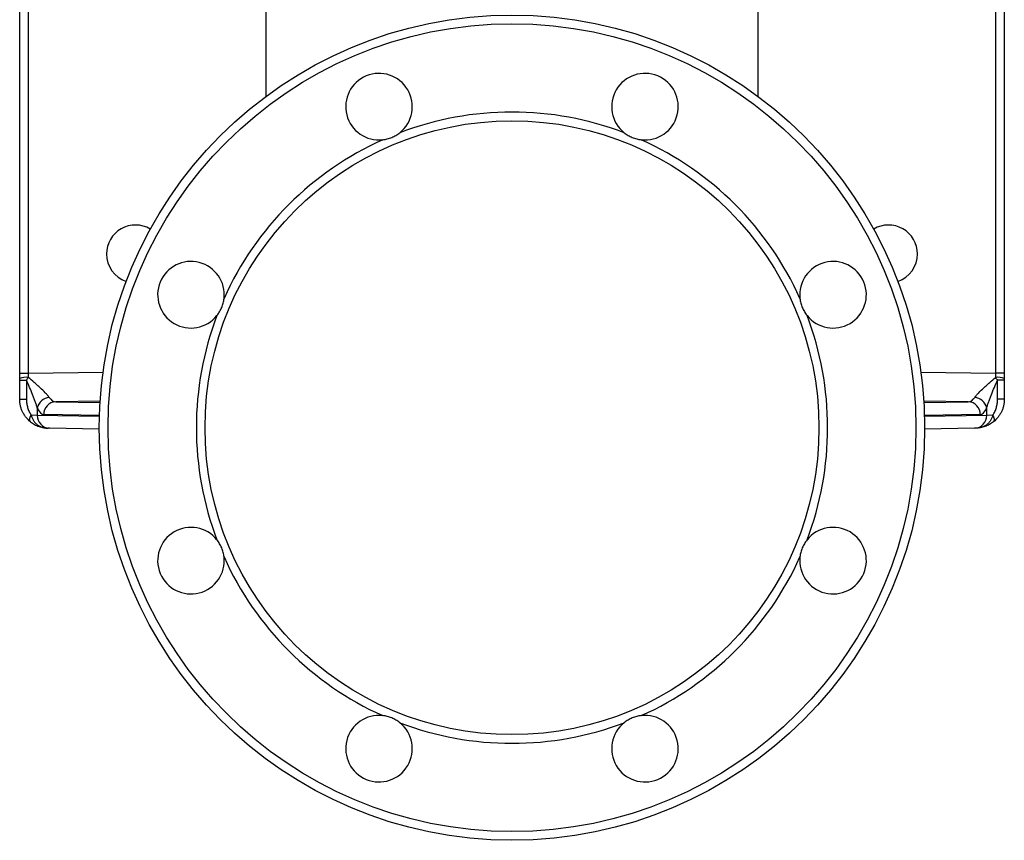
# Model space of a CAD drawing. Header units: millimetres. Extents: x 665 to 1372, y 953 to 2315.
# Tile 1 of 17: x 825 to 1165, y 953 to 1236. Entities that reach past the tile are written whole.
import ezdxf

# ---------------------------------------------------------------- set-up
doc = ezdxf.new("R2010")
doc.units = ezdxf.units.MM

msp = doc.modelspace()

# ---------------------------------------------------------------- linework, layer by layer
at = {"color": 7, "linetype": 'Continuous', "lineweight": 25}
for p, q in [((824.77, 1114.02), (824.77, 1240.24)), ((1164.77, 1240.24), (1164.77, 1114.02)), ((824.77, 1112.22), (824.77, 1114.02)), ((824.77, 1114.02), (827.72, 1114.02)), ((1164.77, 1114.02), (1161.83, 1114.02)), ((1164.77, 1114.02), (1164.77, 1112.22)), ((824.77, 1111.68), (827.12, 1111.68)), ((824.77, 1105.07), (824.77, 1111.68)), ((827.12, 1111.68), (827.12, 1105.07)), ((1162.43, 1105.07), (1162.43, 1111.68)), ((1164.77, 1111.68), (1162.43, 1111.68)), ((1164.77, 1111.68), (1164.77, 1105.07)), ((824.77, 1105.07), (827.12, 1105.07)), ((1164.77, 1105.07), (1162.43, 1105.07)), ((830.83, 1102.03), (830.83, 1099.56)), ((1158.71, 1099.56), (1158.71, 1102.03)), ((828.74, 1099.63), (830.83, 1099.56)), ((1158.71, 1099.56), (1160.81, 1099.63)), ((835.07, 1095.06), (834.6, 1095.07)), ((852.27, 1094.76), (835.07, 1095.06)), ((1154.47, 1095.06), (1137.27, 1094.76)), ((1154.95, 1095.07), (1154.47, 1095.06))]:
    msp.add_line(p, q, dxfattribs=at)
at = {"color": 8, "linetype": 'Continuous', "lineweight": 25}
for p, q in [((827.72, 1240.24), (827.72, 1114.02)), ((1161.83, 1114.02), (1161.83, 1240.24)), ((827.72, 1114.02), (853.57, 1114.46)), ((1135.97, 1114.46), (1161.83, 1114.02)), ((852.57, 1104.45), (837.23, 1104.18)), ((837.23, 1104.18), (852.54, 1103.91)), ((1152.32, 1104.18), (1136.98, 1104.45)), ((1137.01, 1103.91), (1152.32, 1104.18)), ((830.83, 1099.56), (852.33, 1099.19)), ((852.33, 1099.45), (833.08, 1099.78)), ((1156.47, 1099.78), (1137.21, 1099.45)), ((1137.22, 1099.19), (1158.71, 1099.56))]:
    msp.add_line(p, q, dxfattribs=at)
at = {"color": 7, "linetype": 'Continuous', "lineweight": 25, "flags": 128}
for points in [[(828.48, 1097.3), (828.34, 1097.46), (828.25, 1097.66), (828.21, 1097.92), (828.22, 1098.21), (828.28, 1098.53), (828.39, 1098.88), (828.54, 1099.25), (828.74, 1099.63)], [(1161.07, 1097.3), (1161.21, 1097.46), (1161.3, 1097.66), (1161.34, 1097.92), (1161.33, 1098.21), (1161.27, 1098.53), (1161.16, 1098.88), (1161, 1099.25), (1160.81, 1099.63)]]:
    msp.add_lwpolyline(points, dxfattribs=at)
at = {"color": 7, "linetype": 'Continuous', "lineweight": 25}
for radius in [142.5, 139.5, 106]:
    msp.add_circle((994.77, 1095.24), radius, dxfattribs=at)
for centre, radius, start, end in [((948.85, 1206.11), 11.5, 308.6374, 276.3626), ((1040.69, 1206.11), 11.5, 263.6374, 231.3626), ((994.77, 1095.24), 109, 69.1804, 110.8196), ((994.77, 1095.24), 109, 114.1804, 155.8196), ((994.77, 1095.24), 109, 24.1804, 65.8196), ((864.77, 1155.24), 10, 59.337, 180), ((1124.77, 1155.24), 10, 0, 120.663), ((864.77, 1155.24), 10, 180, 251.1127), ((883.91, 1141.16), 11.5, 353.6374, 321.3626), ((1105.64, 1141.16), 11.5, 218.6374, 186.3626), ((1124.77, 1155.24), 10, 288.8873, 0), ((994.77, 1095.24), 109, 159.1804, 200.8196), ((994.77, 1095.24), 109, 339.1804, 20.8196), ((827, 1107.04), 5.64, 82.7606, 113.2915), ((1162.54, 1107.04), 5.64, 66.7085, 97.2394), ((835.56, 1100.92), 4.86, 97.1869, 166.6798), ((1153.99, 1100.92), 4.86, 13.3202, 82.8131), ((837.4, 1099.86), 4.33, 92.364, 181.0258), ((1152.14, 1099.86), 4.33, 358.9742, 87.636), ((835.24, 1099.47), 4.41, 178.7813, 267.8258), ((1154.31, 1099.47), 4.41, 272.1742, 1.2187), ((883.91, 1049.32), 11.5, 38.6374, 6.3626), ((1105.64, 1049.32), 11.5, 173.6374, 141.3626), ((994.77, 1095.24), 109, 204.1804, 245.8196), ((994.77, 1095.24), 109, 294.1804, 335.8196), ((948.85, 984.38), 11.5, 83.6374, 51.3626), ((994.77, 1095.24), 109, 249.1804, 290.8196), ((1040.69, 984.38), 11.5, 128.6374, 96.3626)]:
    msp.add_arc(centre, radius, start, end, dxfattribs=at)
for centre, major_axis, ratio, start_param, end_param in [((827.77, 1114.02), (0.05, 10), 0.005232, 1.571215, 1.70991), ((1161.77, 1114.02), (-0.05, 10), 0.005232, 4.573275, 4.71197), ((837.35, 1114.18), (0.13, 10), 0.430872, 2.583023, 3.144613), ((1152.2, 1114.18), (-0.13, 10), 0.430872, 3.138572, 3.700162), ((833.12, 1114.18), (0.02, 14.4), 0.294017, 2.57538, 3.13697), ((1156.42, 1114.18), (-0.02, 14.4), 0.294017, 3.146215, 3.707805)]:
    msp.add_ellipse(centre, major_axis=major_axis, ratio=ratio, start_param=start_param, end_param=end_param, dxfattribs=at)
for points, knots in [([(909.78, 1290.65), (909.78, 1290.23), (909.78, 1288.13), (909.77, 1284.66), (909.77, 1280.48), (909.77, 1276.85), (909.77, 1273.42), (909.77, 1269.99), (909.77, 1265.05), (909.77, 1258.59), (909.77, 1250.62), (909.77, 1242.59), (909.77, 1234.52), (909.77, 1226.31), (909.77, 1218.16), (909.77, 1212.52), (909.77, 1209.74), (909.77, 1209.55)], [0, 0, 0, 0, 0.01481, 0.07509, 0.12368, 0.164546, 0.205489, 0.246712, 0.288237, 0.383709, 0.480717, 0.579302, 0.679514, 0.781404, 0.889108, 0.992059, 1, 1, 1, 1]), ([(1079.77, 1209.6), (1079.77, 1212.37), (1079.77, 1218.4), (1079.77, 1228.19), (1079.77, 1238.54), (1079.77, 1249.1), (1079.77, 1259.78), (1079.77, 1268.5), (1079.77, 1274.99), (1079.77, 1279.06), (1079.77, 1283.21), (1079.77, 1287.08), (1079.77, 1289.56), (1079.77, 1290.64)], [0, 0, 0, 0, 0.109012, 0.237088, 0.374934, 0.497824, 0.627771, 0.76492, 0.812739, 0.861437, 0.911054, 0.961389, 1, 1, 1, 1]), ([(950.13, 1194.68), (950.66, 1194.74), (951.19, 1194.84), (952.24, 1195.1), (952.76, 1195.28), (953.75, 1195.69), (954.23, 1195.93), (954.93, 1196.34), (955.15, 1196.49), (955.6, 1196.79), (955.82, 1196.96), (956.03, 1197.12)], [0, 0, 0, 0, 0.25, 0.25, 0.5, 0.5, 0.75, 0.75, 0.875, 0.875, 1, 1, 1, 1]), ([(1033.51, 1197.12), (1033.94, 1196.79), (1034.38, 1196.48), (1035.31, 1195.93), (1035.8, 1195.69), (1036.79, 1195.28), (1037.3, 1195.11), (1038.09, 1194.9), (1038.35, 1194.85), (1038.88, 1194.75), (1039.15, 1194.71), (1039.42, 1194.68)], [0, 0, 0, 0, 0.25, 0.25, 0.5, 0.5, 0.75, 0.75, 0.875, 0.875, 1, 1, 1, 1]), ([(892.89, 1133.98), (893.23, 1134.4), (893.53, 1134.85), (894.08, 1135.78), (894.33, 1136.27), (894.74, 1137.26), (894.91, 1137.77), (895.11, 1138.55), (895.17, 1138.82), (895.27, 1139.35), (895.31, 1139.62), (895.34, 1139.89)], [0, 0, 0, 0, 0.25, 0.25, 0.5, 0.5, 0.75, 0.75, 0.875, 0.875, 1, 1, 1, 1]), ([(1094.21, 1139.89), (1094.27, 1139.35), (1094.37, 1138.83), (1094.63, 1137.78), (1094.81, 1137.26), (1095.22, 1136.26), (1095.46, 1135.78), (1095.87, 1135.09), (1096.02, 1134.86), (1096.32, 1134.41), (1096.49, 1134.2), (1096.66, 1133.98)], [0, 0, 0, 0, 0.25, 0.25, 0.5, 0.5, 0.75, 0.75, 0.875, 0.875, 1, 1, 1, 1]), ([(834.95, 1105.73), (834.79, 1105.97), (834.59, 1106.23), (834.14, 1106.75), (833.89, 1107.02), (833.07, 1107.86), (832.46, 1108.44), (831.51, 1109.32), (831.18, 1109.62), (830.5, 1110.22), (830.16, 1110.52), (829.13, 1111.42), (828.42, 1112.03), (827.71, 1112.63)], [0, 0, 0, 0, 0.125, 0.125, 0.25, 0.25, 0.5, 0.5, 0.625, 0.625, 0.75, 0.75, 1, 1, 1, 1]), ([(1154.6, 1105.73), (1154.76, 1105.97), (1154.96, 1106.23), (1155.41, 1106.75), (1155.66, 1107.02), (1156.48, 1107.86), (1157.08, 1108.44), (1158.04, 1109.32), (1158.37, 1109.62), (1159.04, 1110.22), (1159.38, 1110.52), (1160.42, 1111.42), (1161.12, 1112.03), (1161.83, 1112.63)], [0, 0, 0, 0, 0.125, 0.125, 0.25, 0.25, 0.5, 0.5, 0.625, 0.625, 0.75, 0.75, 1, 1, 1, 1]), ([(830.83, 1102.03), (830.75, 1102.39), (830.64, 1102.75), (830.4, 1103.5), (830.27, 1103.88), (829.99, 1104.67), (829.84, 1105.07), (829.54, 1105.88), (829.38, 1106.28), (828.89, 1107.51), (828.55, 1108.33), (827.85, 1110), (827.49, 1110.84), (827.12, 1111.68)], [0, 0, 0, 0, 0.125, 0.125, 0.25, 0.25, 0.375, 0.375, 0.5, 0.5, 0.75, 0.75, 1, 1, 1, 1]), ([(1158.71, 1102.03), (1158.8, 1102.39), (1158.91, 1102.75), (1159.14, 1103.5), (1159.27, 1103.88), (1159.55, 1104.67), (1159.7, 1105.07), (1160.01, 1105.88), (1160.17, 1106.28), (1160.66, 1107.51), (1161, 1108.33), (1161.7, 1110), (1162.06, 1110.84), (1162.43, 1111.68)], [0, 0, 0, 0, 0.125, 0.125, 0.25, 0.25, 0.375, 0.375, 0.5, 0.5, 0.75, 0.75, 1, 1, 1, 1]), ([(828.48, 1097.3), (827.92, 1097.75), (827.41, 1098.26), (826.72, 1099.12), (826.51, 1099.43), (826.11, 1100.06), (825.93, 1100.39), (825.61, 1101.06), (825.46, 1101.4), (825.21, 1102.11), (825.11, 1102.47), (824.86, 1103.57), (824.77, 1104.31), (824.77, 1105.07)], [0, 0, 0, 0, 0.25, 0.25, 0.375, 0.375, 0.5, 0.5, 0.625, 0.625, 0.75, 0.75, 1, 1, 1, 1]), ([(827.12, 1105.07), (827.12, 1104.58), (827.15, 1104.1), (827.28, 1103.14), (827.37, 1102.66), (827.64, 1101.73), (827.8, 1101.27), (828.11, 1100.62), (828.22, 1100.41), (828.47, 1100.01), (828.6, 1099.81), (828.74, 1099.63)], [0, 0, 0, 0, 0.25, 0.25, 0.5, 0.5, 0.75, 0.75, 0.875, 0.875, 1, 1, 1, 1]), ([(1160.81, 1099.63), (1161.09, 1099.99), (1161.33, 1100.4), (1161.63, 1101.05), (1161.73, 1101.27), (1161.9, 1101.73), (1161.97, 1101.96), (1162.17, 1102.65), (1162.26, 1103.13), (1162.39, 1104.09), (1162.43, 1104.58), (1162.43, 1105.07)], [0, 0, 0, 0, 0.25, 0.25, 0.375, 0.375, 0.5, 0.5, 0.75, 0.75, 1, 1, 1, 1]), ([(1164.77, 1105.07), (1164.77, 1104.31), (1164.69, 1103.57), (1164.44, 1102.48), (1164.33, 1102.12), (1164.09, 1101.41), (1163.94, 1101.06), (1163.62, 1100.39), (1163.44, 1100.07), (1163.05, 1099.44), (1162.83, 1099.14), (1162.14, 1098.27), (1161.62, 1097.75), (1161.07, 1097.3)], [0, 0, 0, 0, 0.25, 0.25, 0.375, 0.375, 0.5, 0.5, 0.625, 0.625, 0.75, 0.75, 1, 1, 1, 1]), ([(828.74, 1099.63), (828.82, 1099.3), (828.93, 1098.98), (829.18, 1098.36), (829.33, 1098.06), (829.68, 1097.48), (829.88, 1097.21), (830.33, 1096.71), (830.58, 1096.48), (831.12, 1096.07), (831.4, 1095.9), (832, 1095.59), (832.32, 1095.47), (832.97, 1095.27), (833.29, 1095.2), (833.79, 1095.13), (833.95, 1095.11), (834.28, 1095.08), (834.44, 1095.07), (834.6, 1095.07)], [0, 0, 0, 0, 0.125, 0.125, 0.25, 0.25, 0.375, 0.375, 0.5, 0.5, 0.625, 0.625, 0.75, 0.75, 0.875, 0.875, 0.9375, 0.9375, 1, 1, 1, 1]), ([(1160.81, 1099.63), (1160.72, 1099.3), (1160.62, 1098.98), (1160.37, 1098.36), (1160.22, 1098.06), (1159.86, 1097.48), (1159.66, 1097.21), (1159.22, 1096.71), (1158.97, 1096.48), (1158.43, 1096.07), (1158.14, 1095.9), (1157.54, 1095.59), (1157.22, 1095.47), (1156.58, 1095.27), (1156.25, 1095.2), (1155.76, 1095.13), (1155.59, 1095.11), (1155.27, 1095.08), (1155.1, 1095.07), (1154.95, 1095.07)], [0, 0, 0, 0, 0.125, 0.125, 0.25, 0.25, 0.375, 0.375, 0.5, 0.5, 0.625, 0.625, 0.75, 0.75, 0.875, 0.875, 0.9375, 0.9375, 1, 1, 1, 1]), ([(828.48, 1097.3), (828.92, 1096.94), (829.4, 1096.62), (830.39, 1096.06), (830.91, 1095.83), (831.98, 1095.45), (832.53, 1095.31), (833.33, 1095.17), (833.59, 1095.14), (833.98, 1095.1), (834.1, 1095.09), (834.35, 1095.08), (834.48, 1095.07), (834.6, 1095.07)], [0, 0, 0, 0, 0.25, 0.25, 0.5, 0.5, 0.75, 0.75, 0.875, 0.875, 0.9375, 0.9375, 1, 1, 1, 1]), ([(1161.07, 1097.3), (1160.63, 1096.94), (1160.15, 1096.62), (1159.16, 1096.06), (1158.64, 1095.83), (1157.56, 1095.45), (1157.02, 1095.31), (1156.22, 1095.17), (1155.96, 1095.14), (1155.57, 1095.1), (1155.44, 1095.09), (1155.19, 1095.08), (1155.07, 1095.07), (1154.95, 1095.07)], [0, 0, 0, 0, 0.25, 0.25, 0.5, 0.5, 0.75, 0.75, 0.875, 0.875, 0.9375, 0.9375, 1, 1, 1, 1]), ([(895.34, 1050.59), (895.28, 1051.13), (895.18, 1051.66), (894.91, 1052.71), (894.74, 1053.22), (894.32, 1054.22), (894.08, 1054.7), (893.67, 1055.4), (893.53, 1055.62), (893.22, 1056.07), (893.06, 1056.29), (892.89, 1056.5)], [0, 0, 0, 0, 0.25, 0.25, 0.5, 0.5, 0.75, 0.75, 0.875, 0.875, 1, 1, 1, 1]), ([(1096.66, 1056.5), (1096.32, 1056.08), (1096.01, 1055.64), (1095.46, 1054.71), (1095.22, 1054.22), (1094.81, 1053.22), (1094.64, 1052.71), (1094.44, 1051.93), (1094.38, 1051.67), (1094.28, 1051.13), (1094.24, 1050.86), (1094.21, 1050.59)], [0, 0, 0, 0, 0.25, 0.25, 0.5, 0.5, 0.75, 0.75, 0.875, 0.875, 1, 1, 1, 1]), ([(956.03, 993.36), (955.61, 993.7), (955.17, 994), (954.24, 994.55), (953.75, 994.8), (952.75, 995.21), (952.24, 995.38), (951.46, 995.58), (951.2, 995.64), (950.66, 995.74), (950.39, 995.78), (950.13, 995.81)], [0, 0, 0, 0, 0.25, 0.25, 0.5, 0.5, 0.75, 0.75, 0.875, 0.875, 1, 1, 1, 1]), ([(1039.42, 995.81), (1038.89, 995.75), (1038.36, 995.65), (1037.31, 995.38), (1036.79, 995.21), (1035.79, 994.79), (1035.31, 994.55), (1034.62, 994.14), (1034.39, 994), (1033.95, 993.69), (1033.73, 993.53), (1033.51, 993.36)], [0, 0, 0, 0, 0.25, 0.25, 0.5, 0.5, 0.75, 0.75, 0.875, 0.875, 1, 1, 1, 1])]:
    msp.add_open_spline(points, degree=3, knots=knots, dxfattribs=at)
for points in [[(824.77, 1111.68), (824.77, 1111.86), (824.77, 1112.04), (824.77, 1112.22)], [(827.71, 1112.63), (827.51, 1112.32), (827.31, 1112), (827.12, 1111.68)], [(1162.43, 1111.68), (1162.23, 1112), (1162.03, 1112.32), (1161.83, 1112.63)], [(1164.77, 1112.22), (1164.77, 1112.04), (1164.77, 1111.86), (1164.77, 1111.68)]]:
    msp.add_open_spline(points, degree=3, dxfattribs=at)

doc.saveas('drawing.dxf')
